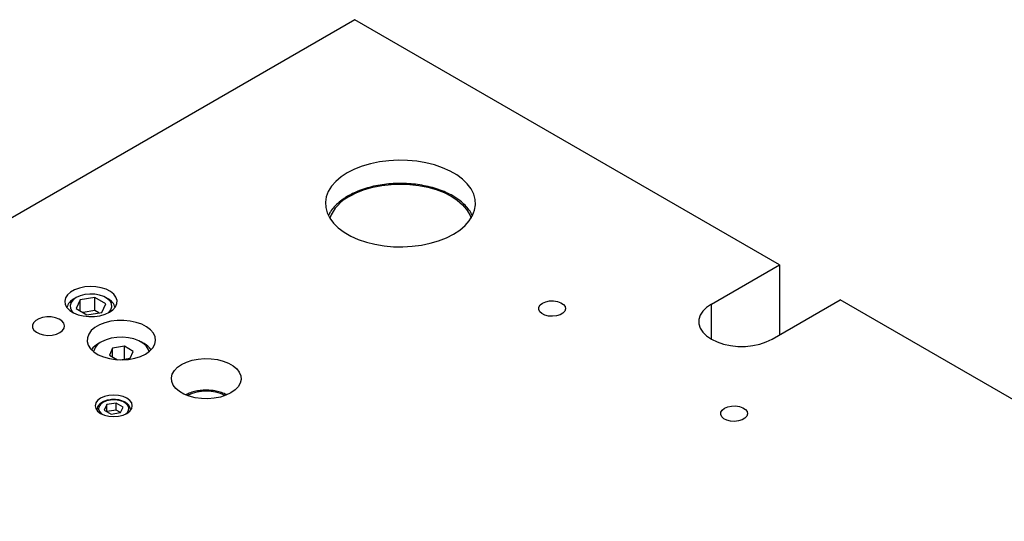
# Model space of a CAD drawing. Header units: inches. Extents: x 1687 to 2505, y -239 to -56.
# Tile 122 of 166: x 1825.23 to 1836.7, y -197.63 to -191.78. Entities that reach past the tile are written whole.
import ezdxf

# ---------------------------------------------------------------- set-up
doc = ezdxf.new("R2010")
doc.units = ezdxf.units.IN
doc.header["$LTSCALE"] = 0.5
doc.header["$MEASUREMENT"] = 0
doc.layers.add('SID-M-S', color=105, linetype='Continuous')

msp = doc.modelspace()

# ---------------------------------------------------------------- linework, layer by layer
at = {"layer": 'SID-M-S'}
for p, q in [((1829.13494, -191.78054), (1812.16438, -201.57744)), ((1834.08469, -194.63797), (1829.13494, -191.78054)), ((1829.31777, -193.46003), (1829.21986, -193.48883)), ((1829.42116, -193.43854), (1829.31777, -193.46003)), ((1829.52839, -193.4247), (1829.42116, -193.43854)), ((1829.63779, -193.41873), (1829.52839, -193.4247)), ((1829.74762, -193.42073), (1829.63779, -193.41873)), ((1829.85615, -193.43065), (1829.74762, -193.42073)), ((1829.96167, -193.44835), (1829.85615, -193.43065)), ((1830.06252, -193.47354), (1829.96167, -193.44835)), ((1829.04656, -193.56643), (1828.97389, -193.61402)), ((1829.12898, -193.52448), (1829.04656, -193.56643)), ((1829.21986, -193.48883), (1829.12898, -193.52448)), ((1830.1571, -193.50583), (1830.06252, -193.47354)), ((1830.24392, -193.54471), (1830.1571, -193.50583)), ((1830.32162, -193.58957), (1830.24392, -193.54471)), ((1828.91213, -193.66648), (1828.86224, -193.723)), ((1828.97389, -193.61402), (1828.91213, -193.66648)), ((1829.5562, -193.70051), (1829.66527, -193.69638)), ((1829.66527, -193.69638), (1829.77435, -193.70051)), ((1830.38897, -193.63969), (1830.32162, -193.58957)), ((1830.44491, -193.69429), (1830.38897, -193.63969)), ((1830.48855, -193.75251), (1830.44491, -193.69429)), ((1828.82502, -193.78269), (1828.80105, -193.84459)), ((1828.86224, -193.723), (1828.82502, -193.78269)), ((1829.0744, -193.83767), (1829.15658, -193.79607)), ((1829.15658, -193.79607), (1829.24746, -193.76101)), ((1829.24746, -193.76101), (1829.34549, -193.7331)), ((1829.34549, -193.7331), (1829.449, -193.71282)), ((1829.449, -193.71282), (1829.5562, -193.70051)), ((1829.77435, -193.70051), (1829.88155, -193.71282)), ((1829.88155, -193.71282), (1829.98506, -193.7331)), ((1829.98506, -193.7331), (1830.08309, -193.76101)), ((1830.08309, -193.76101), (1830.17397, -193.79607)), ((1830.17397, -193.79607), (1830.25615, -193.83767)), ((1830.5192, -193.81342), (1830.48855, -193.75251)), ((1828.80105, -193.84459), (1828.79071, -193.90775)), ((1828.79071, -193.90775), (1828.79416, -193.97115)), ((1830.25615, -193.83767), (1830.32822, -193.88512)), ((1830.32822, -193.88512), (1830.38895, -193.93758)), ((1830.53639, -193.87608), (1830.5192, -193.81342)), ((1830.53984, -193.93948), (1830.53639, -193.87608)), ((1828.79416, -193.97115), (1828.81135, -194.0338)), ((1828.81135, -194.0338), (1828.842, -194.09472)), ((1830.38895, -193.93758), (1830.4373, -193.99418)), ((1830.4373, -193.99418), (1830.47243, -194.05393)), ((1830.50553, -194.06454), (1830.5295, -194.00263)), ((1830.5295, -194.00263), (1830.53984, -193.93948)), ((1828.842, -194.09472), (1828.88564, -194.15293)), ((1828.88564, -194.15293), (1828.94158, -194.20754)), ((1830.41842, -194.18074), (1830.46831, -194.12422)), ((1830.46831, -194.12422), (1830.50553, -194.06454)), ((1830.47243, -194.05393), (1830.48826, -194.09518)), ((1828.94158, -194.20754), (1829.00893, -194.25766)), ((1829.00893, -194.25766), (1829.08663, -194.30251)), ((1830.28399, -194.28079), (1830.35666, -194.23321)), ((1830.35666, -194.23321), (1830.41842, -194.18074)), ((1829.08663, -194.30251), (1829.17345, -194.34139)), ((1829.17345, -194.34139), (1829.26803, -194.37368)), ((1829.26803, -194.37368), (1829.36888, -194.39888)), ((1830.01278, -194.38719), (1830.11069, -194.3584)), ((1830.11069, -194.3584), (1830.20157, -194.32274)), ((1830.20157, -194.32274), (1830.28399, -194.28079)), ((1829.36888, -194.39888), (1829.4744, -194.41657)), ((1829.4744, -194.41657), (1829.58293, -194.4265)), ((1829.58293, -194.4265), (1829.69276, -194.42849)), ((1829.69276, -194.42849), (1829.80215, -194.42252)), ((1829.80215, -194.42252), (1829.90939, -194.40868)), ((1829.90939, -194.40868), (1830.01278, -194.38719)), ((1833.2892, -195.0972), (1834.08469, -194.63797)), ((1834.08469, -194.63797), (1834.08469, -195.45438)), ((1825.8217, -194.95645), (1825.78624, -194.98848)), ((1825.86826, -194.92958), (1825.8217, -194.95645)), ((1825.92374, -194.9091), (1825.86826, -194.92958)), ((1825.98554, -194.896), (1825.92374, -194.9091)), ((1826.05078, -194.89086), (1825.98554, -194.896)), ((1826.11641, -194.89395), (1826.05078, -194.89086)), ((1826.17936, -194.90511), (1826.11641, -194.89395)), ((1826.23667, -194.92381), (1826.17936, -194.90511)), ((1826.28569, -194.9492), (1826.23667, -194.92381)), ((1826.3241, -194.98007), (1826.28569, -194.9492)), ((1825.76353, -195.02416), (1825.75464, -195.06182)), ((1825.75464, -195.06182), (1825.75999, -195.09971)), ((1825.78624, -194.98848), (1825.76353, -195.02416)), ((1825.85043, -195.04686), (1825.82632, -195.0778)), ((1825.88667, -195.02016), (1825.85043, -195.04686)), ((1825.88664, -195.02018), (1825.86012, -195.03549)), ((1825.93166, -195.04613), (1825.88503, -195.14657)), ((1825.93293, -194.99924), (1825.88667, -195.02016)), ((1826.10565, -195.01921), (1825.93166, -195.04613)), ((1825.93166, -195.17349), (1825.93166, -195.04613)), ((1825.98651, -194.98532), (1825.93293, -194.99924)), ((1826.04431, -194.9792), (1825.98651, -194.98532)), ((1826.10297, -194.98125), (1826.04431, -194.9792)), ((1826.15907, -194.99134), (1826.10297, -194.98125)), ((1826.23303, -195.09274), (1826.10565, -195.01921)), ((1826.10565, -195.17231), (1826.10565, -195.01921)), ((1826.20936, -195.00889), (1826.15907, -194.99134)), ((1826.25091, -195.03288), (1826.20936, -195.00889)), ((1826.25794, -195.03549), (1826.23142, -195.02018)), ((1826.28131, -195.06191), (1826.25091, -195.03288)), ((1826.29879, -195.09429), (1826.28131, -195.06191)), ((1826.35012, -195.01499), (1826.3241, -194.98007)), ((1826.36253, -195.05232), (1826.35012, -195.01499)), ((1826.36074, -195.09031), (1826.36253, -195.05232)), ((1831.32256, -195.08444), (1831.36003, -195.06848)), ((1831.36003, -195.06848), (1831.40399, -195.0596)), ((1831.40399, -195.0596), (1831.45054, -195.05859)), ((1831.45054, -195.05859), (1831.49552, -195.06555)), ((1831.49552, -195.06555), (1831.53496, -195.07985)), ((1833.9963, -195.5054), (1834.7918, -195.04617)), ((1842.56997, -199.53642), (1834.7918, -195.04617)), ((1825.75999, -195.09971), (1825.77931, -195.13605)), ((1825.77931, -195.13605), (1825.81172, -195.16914)), ((1825.81172, -195.16914), (1825.85569, -195.19743)), ((1825.82632, -195.0778), (1825.81572, -195.11116)), ((1825.81572, -195.11116), (1825.81927, -195.14502)), ((1825.81927, -195.14502), (1825.83675, -195.17741)), ((1825.83675, -195.17741), (1825.85619, -195.19769)), ((1825.88503, -195.14657), (1826.01241, -195.2201)), ((1826.10565, -195.17231), (1825.96682, -195.19379)), ((1826.15124, -195.19863), (1826.10565, -195.17231)), ((1826.1864, -195.19319), (1826.23303, -195.09274)), ((1826.26763, -195.19246), (1826.29174, -195.16152)), ((1826.27434, -195.19088), (1826.3156, -195.16126)), ((1826.29174, -195.16152), (1826.30234, -195.12815)), ((1826.30234, -195.12815), (1826.29879, -195.09429)), ((1826.3156, -195.16126), (1826.34485, -195.1272)), ((1826.34485, -195.1272), (1826.36074, -195.09031)), ((1831.27777, -195.15832), (1831.27952, -195.13145)), ((1831.28983, -195.1843), (1831.27777, -195.15832)), ((1831.27952, -195.13145), (1831.2949, -195.10608)), ((1831.31461, -195.20706), (1831.28983, -195.1843)), ((1831.2949, -195.10608), (1831.32256, -195.08444)), ((1831.53496, -195.07985), (1831.56534, -195.10023)), ((1831.58052, -195.17802), (1831.55876, -195.20179)), ((1831.56534, -195.10023), (1831.58397, -195.12488)), ((1831.58918, -195.1516), (1831.58052, -195.17802)), ((1831.58397, -195.12488), (1831.58918, -195.1516)), ((1833.1896, -195.17931), (1833.15979, -195.22659)), ((1833.23317, -195.13574), (1833.1896, -195.17931)), ((1833.2892, -195.0972), (1833.23317, -195.13574)), ((1833.2892, -195.5054), (1833.2892, -195.0972)), ((1825.41465, -195.28692), (1825.38963, -195.31262)), ((1825.45076, -195.26608), (1825.41465, -195.28692)), ((1825.49527, -195.25163), (1825.45076, -195.26608)), ((1825.54488, -195.24465), (1825.49527, -195.25163)), ((1825.59591, -195.24566), (1825.54488, -195.24465)), ((1825.64458, -195.25458), (1825.59591, -195.24566)), ((1825.68728, -195.27074), (1825.64458, -195.25458)), ((1825.72084, -195.29296), (1825.68728, -195.27074)), ((1825.74277, -195.31958), (1825.72084, -195.29296)), ((1825.85569, -195.19743), (1825.90917, -195.2196)), ((1825.90917, -195.2196), (1825.96965, -195.23462)), ((1825.96965, -195.23462), (1826.03432, -195.24179)), ((1826.01241, -195.2201), (1826.1864, -195.19319)), ((1826.03432, -195.24179), (1826.10014, -195.24076)), ((1826.10014, -195.24076), (1826.16404, -195.23158)), ((1826.16404, -195.23158), (1826.22302, -195.2147)), ((1826.29125, -195.29648), (1826.2216, -195.3137)), ((1826.22302, -195.2147), (1826.27434, -195.19088)), ((1826.26187, -195.19769), (1826.26763, -195.19246)), ((1826.36527, -195.28719), (1826.29125, -195.29648)), ((1826.44101, -195.28615), (1826.36527, -195.28719)), ((1826.51572, -195.2934), (1826.44101, -195.28615)), ((1826.58671, -195.30868), (1826.51572, -195.2934)), ((1831.34991, -195.2246), (1831.31461, -195.20706)), ((1831.3926, -195.23535), (1831.34991, -195.2246)), ((1831.43888, -195.23836), (1831.3926, -195.23535)), ((1831.48465, -195.23336), (1831.43888, -195.23836)), ((1831.52583, -195.2208), (1831.48465, -195.23336)), ((1831.55876, -195.20179), (1831.52583, -195.2208)), ((1833.15979, -195.22659), (1833.14465, -195.27614)), ((1833.14465, -195.27614), (1833.14465, -195.32646)), ((1825.38963, -195.31262), (1825.37754, -195.34126)), ((1825.37754, -195.34126), (1825.37928, -195.37072)), ((1825.37928, -195.37072), (1825.39473, -195.39881)), ((1825.39473, -195.39881), (1825.42273, -195.42346)), ((1825.69664, -195.42886), (1825.72749, -195.40538)), ((1825.72749, -195.40538), (1825.74622, -195.37795)), ((1825.75145, -195.34863), (1825.74277, -195.31958)), ((1825.74622, -195.37795), (1825.75145, -195.34863)), ((1826.06283, -195.40536), (1826.03301, -195.44556)), ((1826.10529, -195.36914), (1826.06283, -195.40536)), ((1826.15886, -195.33821), (1826.10529, -195.36914)), ((1826.2216, -195.3137), (1826.15886, -195.33821)), ((1826.6514, -195.33144), (1826.58671, -195.30868)), ((1826.70745, -195.36086), (1826.6514, -195.33144)), ((1826.75286, -195.39587), (1826.70745, -195.36086)), ((1826.78596, -195.43521), (1826.75286, -195.39587)), ((1833.14465, -195.32646), (1833.15979, -195.37601)), ((1833.15979, -195.37601), (1833.1896, -195.42329)), ((1825.42273, -195.42346), (1825.46122, -195.44284)), ((1825.46122, -195.44284), (1825.50733, -195.4555)), ((1825.50733, -195.4555), (1825.55765, -195.4605)), ((1825.55765, -195.4605), (1825.60845, -195.45749)), ((1825.60845, -195.45749), (1825.65595, -195.44668)), ((1825.65595, -195.44668), (1825.69664, -195.42886)), ((1826.0169, -195.4883), (1826.0151, -195.53202)), ((1826.0151, -195.53202), (1826.02766, -195.57515)), ((1826.03301, -195.44556), (1826.0169, -195.4883)), ((1826.23558, -195.51136), (1826.18277, -195.53604)), ((1826.29611, -195.49355), (1826.23558, -195.51136)), ((1826.36174, -195.4834), (1826.29611, -195.49355)), ((1826.42959, -195.48135), (1826.36174, -195.4834)), ((1826.4967, -195.48748), (1826.42959, -195.48135)), ((1826.56013, -195.50154), (1826.4967, -195.48748)), ((1826.61711, -195.5229), (1826.56013, -195.50154)), ((1826.66516, -195.55064), (1826.61711, -195.5229)), ((1826.80557, -195.47746), (1826.78596, -195.43521)), ((1826.80198, -195.56451), (1826.81097, -195.52108)), ((1826.81097, -195.52108), (1826.80557, -195.47746)), ((1833.1896, -195.42329), (1833.23317, -195.46686)), ((1833.23317, -195.46686), (1833.2892, -195.5054)), ((1833.2892, -195.5054), (1833.35596, -195.53774)), ((1833.92954, -195.53774), (1833.9963, -195.5054)), ((1826.02766, -195.57515), (1826.05414, -195.61613)), ((1826.05414, -195.61613), (1826.09357, -195.65347)), ((1826.18274, -195.53606), (1826.14738, -195.55648)), ((1826.31052, -195.60979), (1826.27316, -195.69028)), ((1826.44994, -195.58822), (1826.31052, -195.60979)), ((1826.31052, -195.71184), (1826.31052, -195.60979)), ((1826.552, -195.64714), (1826.44994, -195.58822)), ((1826.44994, -195.73764), (1826.44994, -195.58822)), ((1826.51465, -195.72763), (1826.552, -195.64714)), ((1826.67779, -195.55648), (1826.64243, -195.53606)), ((1826.70216, -195.58353), (1826.66516, -195.55064)), ((1826.69437, -195.67828), (1826.7426, -195.64455)), ((1826.72651, -195.62015), (1826.70216, -195.58353)), ((1826.73597, -195.65004), (1826.72651, -195.62015)), ((1826.7426, -195.64455), (1826.77891, -195.60617)), ((1826.77891, -195.60617), (1826.80198, -195.56451)), ((1833.35596, -195.53774), (1833.43144, -195.5629)), ((1833.43144, -195.5629), (1833.51334, -195.58011)), ((1833.51334, -195.58011), (1833.59917, -195.58885)), ((1833.59917, -195.58885), (1833.68633, -195.58885)), ((1833.68633, -195.58885), (1833.77216, -195.58011)), ((1833.77216, -195.58011), (1833.85406, -195.5629)), ((1833.85406, -195.5629), (1833.92954, -195.53774)), ((1826.09357, -195.65347), (1826.14453, -195.68583)), ((1826.14453, -195.68583), (1826.20518, -195.71204)), ((1826.20518, -195.71204), (1826.27332, -195.73115)), ((1826.27316, -195.69028), (1826.36642, -195.74411)), ((1826.27332, -195.73115), (1826.3465, -195.74247)), ((1826.3465, -195.74247), (1826.42207, -195.74559)), ((1826.39896, -195.74552), (1826.51465, -195.72763)), ((1826.42207, -195.74559), (1826.49729, -195.7404)), ((1826.49729, -195.7404), (1826.56945, -195.72708)), ((1826.56945, -195.72708), (1826.63595, -195.70612)), ((1826.63595, -195.70612), (1826.69437, -195.67828)), ((1827.17295, -195.77115), (1827.23844, -195.75009)), ((1827.23844, -195.75009), (1827.30952, -195.73634)), ((1827.30952, -195.73634), (1827.38377, -195.73036)), ((1827.38377, -195.73036), (1827.45866, -195.73236)), ((1827.45866, -195.73236), (1827.53164, -195.74227)), ((1827.53164, -195.74227), (1827.60022, -195.75975)), ((1827.60022, -195.75975), (1827.66206, -195.78421)), ((1827.00707, -195.91094), (1827.0309, -195.8699)), ((1827.0309, -195.8699), (1827.06738, -195.83209)), ((1827.06738, -195.83209), (1827.11527, -195.7988)), ((1827.11527, -195.7988), (1827.17295, -195.77115)), ((1827.66206, -195.78421), (1827.71507, -195.81481)), ((1827.71507, -195.81481), (1827.75744, -195.85051)), ((1827.75744, -195.85051), (1827.78772, -195.8901)), ((1826.99672, -195.9538), (1827.00707, -195.91094)), ((1827.00018, -195.99703), (1826.99672, -195.9538)), ((1827.78772, -195.8901), (1827.80489, -195.93223)), ((1827.80835, -195.97546), (1827.79799, -196.01833)), ((1827.80489, -195.93223), (1827.80835, -195.97546)), ((1827.01734, -196.03916), (1827.00018, -195.99703)), ((1827.04762, -196.07875), (1827.01734, -196.03916)), ((1827.08999, -196.11446), (1827.04762, -196.07875)), ((1827.73769, -196.09717), (1827.6898, -196.13047)), ((1827.77417, -196.05936), (1827.73769, -196.09717)), ((1827.79799, -196.01833), (1827.77417, -196.05936)), ((1826.13667, -196.21849), (1826.11504, -196.24864)), ((1826.17108, -196.1926), (1826.13667, -196.21849)), ((1826.21593, -196.17273), (1826.17108, -196.1926)), ((1826.26815, -196.16025), (1826.21593, -196.17273)), ((1826.28654, -196.21416), (1826.23929, -196.22434)), ((1826.3242, -196.15599), (1826.26815, -196.16025)), ((1826.33683, -196.21209), (1826.28654, -196.21416)), ((1826.38024, -196.16025), (1826.3242, -196.15599)), ((1826.38611, -196.21828), (1826.33683, -196.21209)), ((1826.43246, -196.17273), (1826.38024, -196.16025)), ((1826.43037, -196.23223), (1826.38611, -196.21828)), ((1826.47731, -196.1926), (1826.43246, -196.17273)), ((1826.51172, -196.21849), (1826.47731, -196.1926)), ((1826.53335, -196.24864), (1826.51172, -196.21849)), ((1827.143, -196.14506), (1827.08999, -196.11446)), ((1827.20485, -196.16952), (1827.143, -196.14506)), ((1827.27343, -196.187), (1827.20485, -196.16952)), ((1827.34641, -196.19691), (1827.27343, -196.187)), ((1827.4213, -196.19891), (1827.34641, -196.19691)), ((1827.49554, -196.19293), (1827.4213, -196.19891)), ((1827.56663, -196.17917), (1827.49554, -196.19293)), ((1827.63212, -196.15811), (1827.56663, -196.17917)), ((1827.6898, -196.13047), (1827.63212, -196.15811)), ((1826.11504, -196.24864), (1826.10766, -196.28099)), ((1826.10766, -196.28099), (1826.11504, -196.31334)), ((1826.11504, -196.31334), (1826.13667, -196.34349)), ((1826.12734, -196.33018), (1826.12734, -196.33307)), ((1826.12737, -196.32821), (1826.12741, -196.33315)), ((1826.15108, -196.29236), (1826.14748, -196.3214)), ((1826.14748, -196.3214), (1826.1582, -196.34984)), ((1826.1687, -196.26509), (1826.15108, -196.29236)), ((1826.19892, -196.24178), (1826.1687, -196.26509)), ((1826.23929, -196.22434), (1826.19892, -196.24178)), ((1826.24383, -196.26771), (1826.21442, -196.33108)), ((1826.21442, -196.33108), (1826.29478, -196.37748)), ((1826.35361, -196.25073), (1826.24383, -196.26771)), ((1826.24383, -196.34806), (1826.24383, -196.26771)), ((1826.35361, -196.3311), (1826.24385, -196.34807)), ((1826.43397, -196.29712), (1826.35361, -196.25073)), ((1826.35361, -196.3311), (1826.35361, -196.25073)), ((1826.40454, -196.3605), (1826.35361, -196.3311)), ((1826.40456, -196.3605), (1826.43397, -196.29712)), ((1826.46602, -196.25281), (1826.43037, -196.23223)), ((1826.49019, -196.27836), (1826.46602, -196.25281)), ((1826.47969, -196.36312), (1826.49731, -196.33584)), ((1826.50091, -196.30681), (1826.49019, -196.27836)), ((1826.49731, -196.33584), (1826.50091, -196.30681)), ((1826.51172, -196.34349), (1826.53335, -196.31334)), ((1826.52088, -196.33478), (1826.52105, -196.33018)), ((1826.52105, -196.33307), (1826.52105, -196.33018)), ((1826.54073, -196.28099), (1826.53335, -196.24864)), ((1826.53335, -196.31334), (1826.54073, -196.28099)), ((1833.40084, -196.35607), (1833.41622, -196.33069)), ((1833.41622, -196.33069), (1833.44388, -196.30905)), ((1833.44388, -196.30905), (1833.48135, -196.29309)), ((1833.48135, -196.29309), (1833.52531, -196.28421)), ((1833.52531, -196.28421), (1833.57186, -196.2832)), ((1833.57186, -196.2832), (1833.61685, -196.29016)), ((1833.61685, -196.29016), (1833.65628, -196.30447)), ((1833.65628, -196.30447), (1833.68666, -196.32485)), ((1833.68666, -196.32485), (1833.70529, -196.34949)), ((1826.13667, -196.34349), (1826.17108, -196.36938)), ((1826.1582, -196.34984), (1826.18237, -196.37539)), ((1826.17108, -196.36938), (1826.21593, -196.38925)), ((1826.18237, -196.37539), (1826.18257, -196.37555)), ((1826.21593, -196.38925), (1826.26815, -196.40173)), ((1826.26815, -196.40173), (1826.3242, -196.40599)), ((1826.29478, -196.37748), (1826.40456, -196.3605)), ((1826.3242, -196.40599), (1826.38024, -196.40173)), ((1826.38024, -196.40173), (1826.43246, -196.38925)), ((1826.43246, -196.38925), (1826.47731, -196.36938)), ((1826.46582, -196.37555), (1826.47969, -196.36312)), ((1826.47731, -196.36938), (1826.51172, -196.34349)), ((1833.39909, -196.38294), (1833.40084, -196.35607)), ((1833.41115, -196.40891), (1833.39909, -196.38294)), ((1833.43593, -196.43167), (1833.41115, -196.40891)), ((1833.47123, -196.44921), (1833.43593, -196.43167)), ((1833.51392, -196.45996), (1833.47123, -196.44921)), ((1833.64715, -196.44541), (1833.60597, -196.45798)), ((1833.68008, -196.4264), (1833.64715, -196.44541)), ((1833.70184, -196.40263), (1833.68008, -196.4264)), ((1833.7105, -196.37621), (1833.70184, -196.40263)), ((1833.70529, -196.34949), (1833.7105, -196.37621)), ((1833.5602, -196.46297), (1833.51392, -196.45996)), ((1833.60597, -196.45798), (1833.5602, -196.46297))]:
    msp.add_line(p, q, dxfattribs=at)
for centre, radius, start, end in [((1829.28977, -194.26516), 0.47868, 116.739416, 159.199505), ((1825.91954, -195.16665), 0.144, 114.353679, 167.523356), ((1826.19854, -195.16665), 0.14398, 12.475851, 65.635255), ((1826.26123, -195.77027), 0.24221, 118.026969, 144.085317), ((1826.25379, -195.68974), 0.16931, 114.797878, 166.436744), ((1826.56395, -195.77025), 0.24219, 35.914389, 61.963311), ((1827.40253, -196.5895), 0.47986, 62.90265, 117.09735)]:
    msp.add_arc(centre, radius, start, end, dxfattribs=at)
for points, knots in [([(1830.5048, -194.06557), (1830.50163, -194.05815), (1830.4898, -194.0304), (1830.45717, -193.98506), (1830.40754, -193.93034), (1830.34638, -193.87973), (1830.27556, -193.83381), (1830.1959, -193.79333), (1830.10873, -193.75886), (1830.01533, -193.73086), (1829.91704, -193.70966), (1829.81526, -193.69554), (1829.71139, -193.68865), (1829.6069, -193.68908), (1829.50322, -193.69683), (1829.4018, -193.71178), (1829.30404, -193.73378), (1829.2113, -193.76255), (1829.12766, -193.79664), (1829.06344, -193.82984), (1829.00423, -193.8663), (1828.94839, -193.90766), (1828.89288, -193.96164), (1828.85202, -194.01262), (1828.83511, -194.04672), (1828.82845, -194.06014)], [0, 0, 0, 0, 0.01659119, 0.06201014, 0.10799785, 0.15443709, 0.20113898, 0.24794391, 0.29473922, 0.34149014, 0.38819177, 0.4348524, 0.48148619, 0.52810983, 0.57474071, 0.62139146, 0.66808059, 0.71482631, 0.76164479, 0.80401904, 0.82878155, 0.87575203, 0.92274764, 0.96958173, 1, 1, 1, 1]), ([(1827.64098, -196.15334), (1827.63995, -196.1527), (1827.62236, -196.14176), (1827.581, -196.1267), (1827.51834, -196.10925), (1827.45106, -196.10006), (1827.38254, -196.09843), (1827.31444, -196.10448), (1827.24949, -196.11862), (1827.20003, -196.13454), (1827.17559, -196.14814), (1827.16865, -196.15201)], [0, 0, 0, 0, 0.00834965, 0.14235987, 0.27656849, 0.41029132, 0.54371015, 0.67725565, 0.81130966, 0.94638412, 1, 1, 1, 1]), ([(1826.26679, -196.2143), (1826.26082, -196.21517), (1826.2387, -196.21838), (1826.2126, -196.22828), (1826.19457, -196.23788), (1826.18908, -196.24081)], [0, 0, 0, 0, 0.20439434, 0.75763812, 1, 1, 1, 1]), ([(1826.52065, -196.33573), (1826.52074, -196.33537), (1826.52345, -196.32472), (1826.51758, -196.3029), (1826.50216, -196.27418), (1826.47518, -196.24924), (1826.43906, -196.22905), (1826.39506, -196.21477), (1826.34659, -196.2079), (1826.30241, -196.20748), (1826.27672, -196.2124), (1826.26679, -196.2143)], [0, 0, 0, 0, 0.00440094, 0.12951372, 0.25261276, 0.37956039, 0.51207104, 0.64675599, 0.78120395, 0.91544238, 1, 1, 1, 1]), ([(1826.18908, -196.24081), (1826.18284, -196.24471), (1826.16473, -196.25605), (1826.14354, -196.27837), (1826.12908, -196.30466), (1826.12901, -196.32144), (1826.12898, -196.32801)], [0, 0, 0, 0, 0.17672703, 0.51329242, 0.80935226, 1, 1, 1, 1])]:
    msp.add_open_spline(points, degree=3, knots=knots, dxfattribs=at)

doc.saveas('drawing.dxf')
